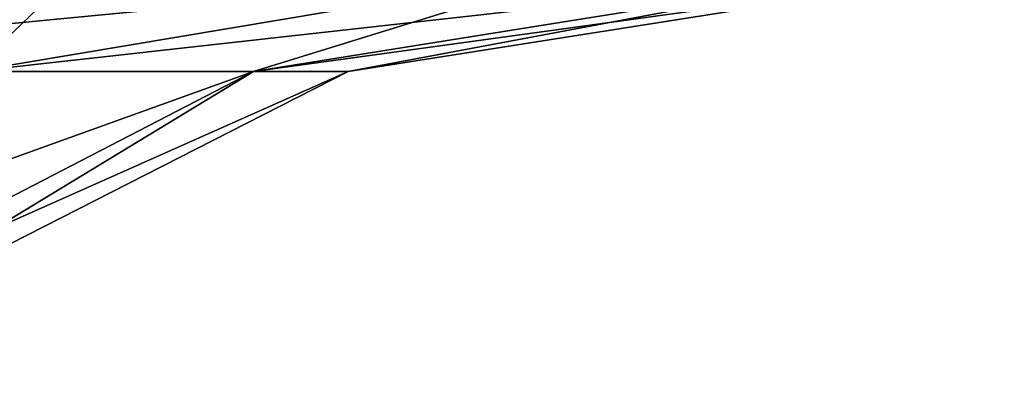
# Model space of a CAD drawing. Header units: metres. Extents: x -23 to 23, y -109 to 23.
# Tile 50 of 256: x 5.575 to 6.502, y -81.382 to -81.049. Entities that reach past the tile are written whole.
import ezdxf

# ---------------------------------------------------------------- set-up
doc = ezdxf.new("R2010")
doc.units = ezdxf.units.M
doc.layers.add('solid_509434_01', color=7, linetype='CONTINUOUS')

msp = doc.modelspace()

# ---------------------------------------------------------------- linework, layer by layer
at = {"layer": 'solid_509434_01'}
for points in [[(4.507666, -81.097885, 87.017616), (4.981112, -81, 86.620499), (5.631314, -81, 87.549118)], [(5.095988, -81.097885, 87.857826), (4.507666, -81.097885, 87.017616), (5.631314, -81, 87.549118)], [(5.095988, -81.097885, 93.742172), (5.631314, -81, 94.05088), (4.981112, -81, 94.9795)], [(5.095988, -81.097885, 87.857826), (5.631314, -81, 87.549118), (6.11033, -81, 88.576454)], [(5.529471, -81.097885, 88.787437), (5.095988, -81.097885, 87.857826), (6.11033, -81, 88.576454)], [(5.095988, -81.097885, 93.742172), (5.529471, -81.097885, 92.812561), (5.631314, -81, 94.05088)], [(5.529471, -81.097885, 88.787437), (6.11033, -81, 88.576454), (6.40363, -81, 89.671196)], [(5.794944, -81.097885, 89.778198), (5.529471, -81.097885, 88.787437), (6.40363, -81, 89.671196)], [(5.529471, -81.097885, 92.812561), (6.11033, -81, 93.023552), (5.631314, -81, 94.05088)], [(5.529471, -81.097885, 92.812561), (5.794944, -81.097885, 91.821808), (6.11033, -81, 93.023552)], [(5.794944, -81.097885, 89.778198), (6.40363, -81, 89.671196), (6.502374, -81, 90.800003)], [(5.794944, -81.097885, 89.778198), (6.502374, -81, 90.800003), (5.88434, -81.097885, 90.800003)], [(5.794944, -81.097885, 91.821808), (6.40363, -81, 91.928802), (6.11033, -81, 93.023552)], [(5.794944, -81.097885, 91.821808), (5.88434, -81.097885, 90.800003), (6.40363, -81, 91.928802)], [(5.88434, -81.097885, 90.800003), (6.502374, -81, 90.800003), (6.40363, -81, 91.928802)], [(5.00508, -81.382332, 88.978302), (5.529471, -81.097885, 88.787437), (5.794944, -81.097885, 89.778198)], [(5.245377, -81.382332, 89.875099), (5.00508, -81.382332, 88.978302), (5.794944, -81.097885, 89.778198)], [(5.245377, -81.382332, 89.875099), (5.88434, -81.097885, 90.800003), (5.326295, -81.382332, 90.800003)], [(5.245377, -81.382332, 89.875099), (5.794944, -81.097885, 89.778198), (5.88434, -81.097885, 90.800003)], [(5.245377, -81.382332, 91.724899), (5.794944, -81.097885, 91.821808), (5.529471, -81.097885, 92.812561)], [(5.245377, -81.382332, 91.724899), (5.326295, -81.382332, 90.800003), (5.794944, -81.097885, 91.821808)], [(5.326295, -81.382332, 90.800003), (5.88434, -81.097885, 90.800003), (5.794944, -81.097885, 91.821808)]]:
    msp.add_3dface(points, dxfattribs=at)

doc.saveas('drawing.dxf')
